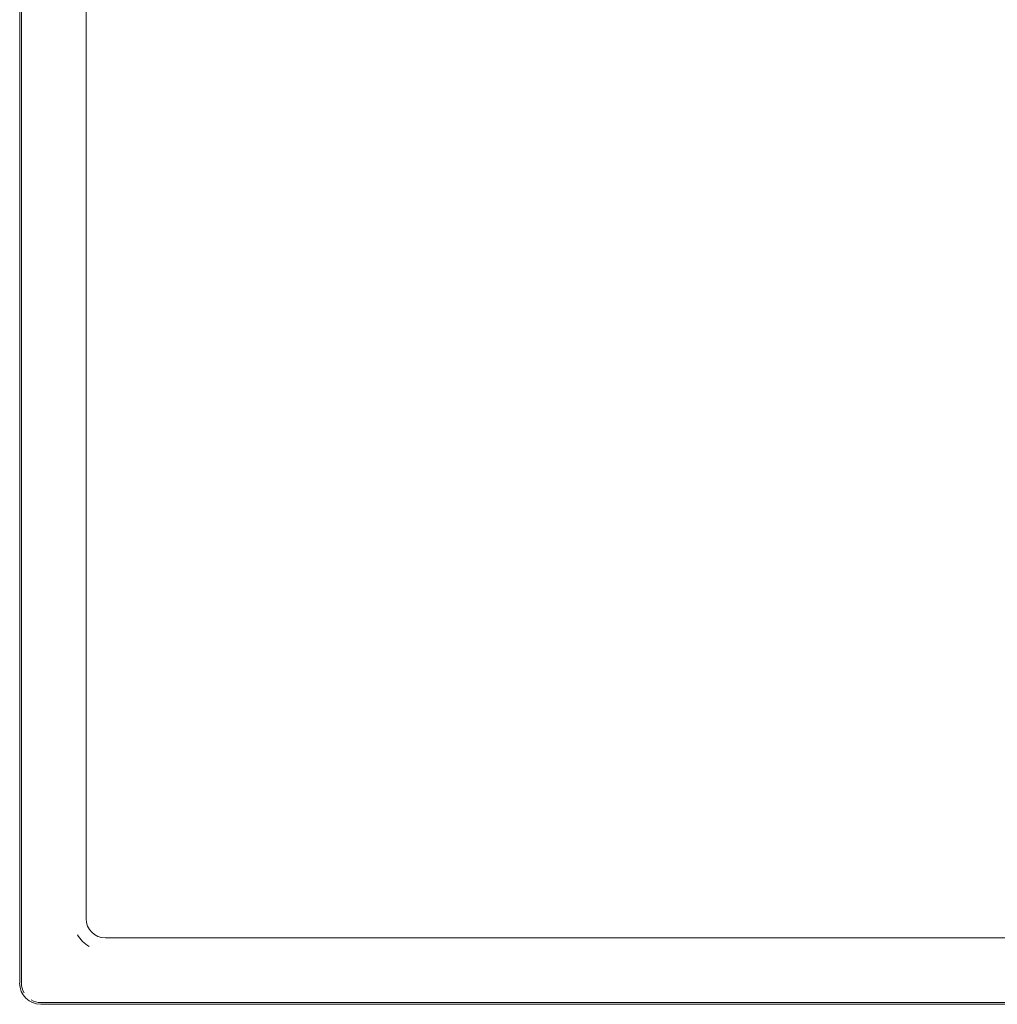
# Model space of a CAD drawing. Header units: millimetres. Extents: x -281 to 121694, y -16481 to 65128.
# Tile 29 of 256: x 21282 to 21433, y 13227 to 13379. Entities that reach past the tile are written whole.
import ezdxf

# ---------------------------------------------------------------- set-up
doc = ezdxf.new("R2010")
doc.units = ezdxf.units.MM
for name, color, linetype, lineweight in [('A--L$01A__Algemeen', 7, 'Continuous', 5), ('A--L74__VasteSanitaireVoorz', 1, 'Continuous', 5), ('A--L82__LosseGebruikersInvent', 1, 'Continuous', 5)]:
    doc.layers.add(name, color=color, linetype=linetype, lineweight=lineweight)

# ---------------------------------------------------------------- blocks, each defined once
blk = doc.blocks.new('NLRS_82_FU_UN_spoekbak_gen_kad - spoelbak dxbxh 900x900x957-V434-L_80_ 16')
at = {"layer": 'A--L$01A__Algemeen'}
for p, q in [((-170, -149.05), (-8.69, -149.05)), ((-173.28, -492.32), (-173.28, -152.32))]:
    blk.add_line(p, q, dxfattribs=at)
blk.add_arc((-170, -152.32), 3.28, 90, 180, dxfattribs=at)
at = {"layer": 'A--L74__VasteSanitaireVoorz'}
for p, q in [((-170, -149.32), (-8.69, -149.32)), ((-173, -492.32), (-173, -152.32)), ((-9, -159.32), (-160, -159.32)), ((-163, -162.32), (-163, -482.32))]:
    blk.add_line(p, q, dxfattribs=at)
for centre, radius, start, end in [((-170, -152.32), 3, 90, 120), ((-170, -152.32), 3, 150, 180), ((-160, -162.32), 5, 120, 150), ((-160, -162.32), 3, 90, 180)]:
    blk.add_arc(centre, radius, start, end, dxfattribs=at)

msp = doc.modelspace()

# ---------------------------------------------------------------- block references
at = {"layer": 'A--L82__LosseGebruikersInvent', "rotation": 89.99999999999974}
msp.add_blockref('NLRS_82_FU_UN_spoekbak_gen_kad - spoelbak dxbxh 900x900x957-V434-L_80_ 16', (21132.68, 13400), dxfattribs=at)

doc.saveas('drawing.dxf')
